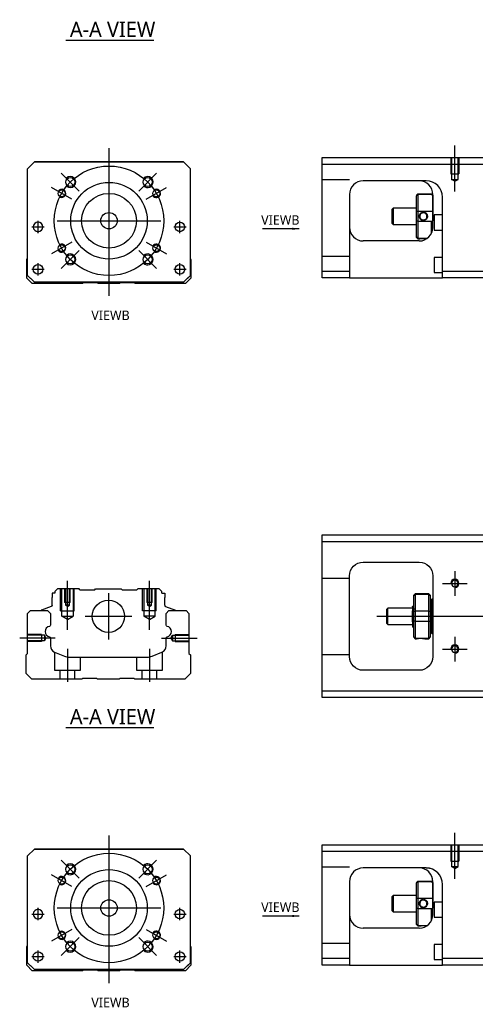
# Model space of a CAD drawing. Header units: millimetres. Extents: x -295 to 3135, y -1402 to 860.
# Tile 1 of 31: x -192 to -26, y -1402 to -1042. Entities that reach past the tile are written whole.
import ezdxf
from ezdxf.lldxf.tags import DXFTag

# ---------------------------------------------------------------- set-up
doc = ezdxf.new("R2010")
doc.units = ezdxf.units.MM
doc.layers.get('0').update_dxf_attribs({"linetype": 'CONTINUOUS'})
doc.styles.add('CHN', font='Microsoft JhengHei.ttf')
doc.styles.add('DIM-7', font='SIMPLEX.shx', dxfattribs={"width": 0.7, "bigfont": 'chineset.shx'})
tags = doc.linetypes.add('DASHED', pattern=[25.72, 12.86, -12.86]).pattern_tags.tags
tags[6:7] = [DXFTag(74, 4), DXFTag(75, 0), DXFTag(340, '0'), DXFTag(46, 0.0), DXFTag(50, 0.0), DXFTag(44, 0.0), DXFTag(45, 0.0)]
tags[4:5] = [DXFTag(74, 4), DXFTag(75, 0), DXFTag(340, '0'), DXFTag(46, 0.0), DXFTag(50, 0.0), DXFTag(44, 0.0), DXFTag(45, 0.0)]
doc.dimstyles.new('CNS', dxfattribs={"dimtxt": 3.5, "dimasz": 2.5, "dimexe": 1, "dimexo": 1, "dimgap": 1, "dimtad": 1, "dimdsep": 46, "dimtxsty": 'DIM-7', "dimcen": 0.09, "dimclrd": 4, "dimclre": 4, "dimclrt": 1, "dimadec": 0, "dimazin": 0, "dimtfac": 1, "dimtmove": 0, "dimatfit": 3, "dimfxl": 1, "dimtvp": 0.971429, "dimtolj": 1, "dimarcsym": 0})

msp = doc.modelspace()

# ---------------------------------------------------------------- linework, layer by layer
for p, q in [((-175.46, -1049.92), (-143.22, -1049.92)), ((-187.85, -1118.19), (-183.35, -1118.19)), ((-187.85, -1118.19), (-183.35, -1118.19)), ((-135.98, -1118.19), (-131.48, -1118.19)), ((-135.98, -1118.19), (-131.48, -1118.19)), ((-187.85, -1133.69), (-183.35, -1133.69)), ((-187.85, -1133.69), (-183.35, -1133.69)), ((-135.98, -1133.69), (-131.48, -1133.69)), ((-135.98, -1133.69), (-131.48, -1133.69)), ((-33.21, -1244), (-33.21, -1253)), ((-37.71, -1248.5), (-28.71, -1248.5)), ((-61.71, -1260.5), (51.72, -1260.5)), ((-179.32, -1268.45), (-192.32, -1268.45)), ((-33.21, -1268), (-33.21, -1277)), ((-37.71, -1272.5), (-28.71, -1272.5)), ((-175.46, -1301.1), (-143.22, -1301.1)), ((-187.85, -1369.37), (-183.35, -1369.37)), ((-187.85, -1369.37), (-183.35, -1369.37)), ((-135.98, -1369.37), (-131.48, -1369.37)), ((-135.98, -1369.37), (-131.48, -1369.37)), ((-187.85, -1384.87), (-183.35, -1384.87)), ((-187.85, -1384.87), (-183.35, -1384.87)), ((-135.98, -1384.87), (-131.48, -1384.87)), ((-135.98, -1384.87), (-131.48, -1384.87))]:
    msp.add_line(p, q)
at = {"ltscale": 0.3}
for p, q in [((-159.66, -1089.44), (-159.66, -1143.44)), ((-170.52, -1105.08), (-177.09, -1098.51)), ((-148.81, -1105.08), (-142.23, -1098.51)), ((-173.3, -1108.06), (-180.66, -1103.81)), ((-146.02, -1108.06), (-138.66, -1103.81)), ((-185.6, -1120.44), (-185.6, -1115.94)), ((-185.6, -1120.44), (-185.6, -1115.94)), ((-178.66, -1115.94), (-140.66, -1115.94)), ((-133.73, -1120.44), (-133.73, -1115.94)), ((-133.73, -1120.44), (-133.73, -1115.94)), ((-173.3, -1123.81), (-180.66, -1128.06)), ((-146.02, -1123.81), (-138.66, -1128.06)), ((-170.52, -1126.79), (-177.09, -1133.37)), ((-148.81, -1126.79), (-142.23, -1133.37)), ((-185.6, -1135.94), (-185.6, -1131.44)), ((-185.6, -1135.94), (-185.6, -1131.44)), ((-133.73, -1135.94), (-133.73, -1131.44)), ((-133.73, -1135.94), (-133.73, -1131.44)), ((-159.87, -1252), (-159.87, -1269)), ((-168.37, -1260.5), (-151.37, -1260.5)), ((-159.66, -1340.62), (-159.66, -1394.62)), ((-170.52, -1356.26), (-177.09, -1349.69)), ((-148.81, -1356.26), (-142.23, -1349.69)), ((-173.3, -1359.24), (-180.66, -1354.99)), ((-146.02, -1359.24), (-138.66, -1354.99)), ((-185.6, -1371.62), (-185.6, -1367.12)), ((-185.6, -1371.62), (-185.6, -1367.12)), ((-178.66, -1367.12), (-140.66, -1367.12)), ((-133.73, -1371.62), (-133.73, -1367.12)), ((-133.73, -1371.62), (-133.73, -1367.12)), ((-173.3, -1374.99), (-180.66, -1379.24)), ((-170.52, -1377.97), (-177.09, -1384.55)), ((-148.81, -1377.97), (-142.23, -1384.55)), ((-146.02, -1374.99), (-138.66, -1379.24)), ((-185.6, -1387.12), (-185.6, -1382.62)), ((-185.6, -1387.12), (-185.6, -1382.62)), ((-133.73, -1387.12), (-133.73, -1382.62)), ((-133.73, -1387.12), (-133.73, -1382.62))]:
    msp.add_line(p, q, dxfattribs=at)
at = {"ltscale": 0.5}
for p, q in [((-33.21, -1105.24), (-33.21, -1088.42)), ((-33.21, -1356.42), (-33.21, -1339.6))]:
    msp.add_line(p, q, dxfattribs=at)
at = {"linetype": 'Continuous'}
for p, q in [((-81.71, -1095.33), (-81.71, -1092.83)), ((-81.71, -1092.83), (-22.71, -1092.83)), ((-189.41, -1096.94), (-186.91, -1094.44)), ((-186.91, -1094.44), (-189.41, -1096.94)), ((-189.41, -1135.94), (-189.41, -1096.94)), ((-186.91, -1094.44), (-132.41, -1094.44)), ((-132.41, -1094.44), (-186.91, -1094.44)), ((-132.41, -1094.44), (-129.91, -1096.94)), ((-129.91, -1096.94), (-132.41, -1094.44)), ((-129.91, -1135.94), (-129.91, -1096.94)), ((-22.71, -1095.33), (-81.71, -1095.33)), ((-81.71, -1134.33), (-81.71, -1095.33)), ((-43.87, -1101.33), (-66.71, -1101.33)), ((-71.71, -1106.33), (-71.71, -1134.33)), ((-47.21, -1106.63), (-46.71, -1106.13)), ((-47.21, -1106.63), (-47.21, -1106.81)), ((-47.21, -1112.65), (-47.21, -1106.81)), ((-46.71, -1106.13), (-46.71, -1106.36)), ((-46.71, -1106.13), (-41.71, -1106.13)), ((-46.71, -1106.36), (-46.71, -1112.4)), ((-41.71, -1106.36), (-46.71, -1106.36)), ((-41.21, -1106.63), (-41.71, -1106.13)), ((-41.71, -1106.36), (-41.71, -1106.13)), ((-41.21, -1118.33), (-41.21, -1106.33)), ((-41.21, -1106.63), (-41.21, -1106.81)), ((-41.21, -1106.81), (-41.21, -1112.65)), ((-37.71, -1134.33), (-37.71, -1107.33)), ((-55.71, -1111.33), (-56.21, -1111.83)), ((-56.21, -1111.83), (-56.21, -1114.33)), ((-47.21, -1111.33), (-55.71, -1111.33)), ((-55.71, -1111.33), (-55.71, -1117.33)), ((-56.21, -1114.33), (-56.21, -1116.83)), ((-47.21, -1116), (-47.21, -1112.65)), ((-46.71, -1112.4), (-46.71, -1116.26)), ((-46.71, -1112.4), (-41.71, -1112.4)), ((-41.21, -1112.65), (-41.21, -1116)), ((-37.71, -1113.83), (-40.71, -1113.83)), ((-40.71, -1113.83), (-40.71, -1119.33)), ((-56.21, -1116.83), (-55.71, -1117.33)), ((-55.71, -1117.33), (-47.21, -1117.33)), ((-47.21, -1121.84), (-47.21, -1116)), ((-46.71, -1116.26), (-46.71, -1122.3)), ((-41.71, -1116.26), (-46.71, -1116.26)), ((-41.71, -1120.51), (-41.71, -1116.26)), ((-47.21, -1122.03), (-47.21, -1121.84)), ((-47.21, -1122.03), (-46.71, -1122.53)), ((-46.71, -1122.3), (-46.71, -1122.53)), ((-46.71, -1122.3), (-43.17, -1122.3)), ((-46.71, -1122.53), (-46.22, -1122.53)), ((-40.71, -1119.33), (-37.71, -1119.33)), ((-46.21, -1123.33), (-66.71, -1123.33)), ((-189.71, -1130.09), (-189.41, -1129.79)), ((-129.91, -1129.89), (-129.71, -1130.09)), ((-37.71, -1129.33), (-40.71, -1129.33)), ((-40.71, -1129.33), (-40.71, -1134.83)), ((-189.71, -1136.89), (-189.71, -1130.09)), ((-129.71, -1130.09), (-129.71, -1136.89)), ((-187.71, -1138.89), (-189.71, -1136.89)), ((-189.41, -1135.94), (-186.91, -1138.44)), ((-186.91, -1138.44), (-188.41, -1136.94)), ((-132.41, -1138.44), (-129.91, -1135.94)), ((-129.71, -1136.89), (-131.71, -1138.89)), ((-81.71, -1134.33), (-71.71, -1134.33)), ((-81.71, -1136.83), (-81.71, -1134.33)), ((-71.71, -1136.83), (-81.71, -1136.83)), ((-71.71, -1134.33), (-71.71, -1136.83)), ((-71.71, -1136.83), (-37.71, -1136.83)), ((-40.71, -1134.83), (-37.71, -1134.83)), ((-37.71, -1136.83), (-37.71, -1134.33)), ((-37.71, -1134.33), (-22.71, -1134.33)), ((-22.71, -1136.83), (-37.71, -1136.83)), ((-169.36, -1138.89), (-187.71, -1138.89)), ((-186.91, -1138.44), (-186.91, -1138.44)), ((-132.41, -1138.44), (-186.91, -1138.44)), ((-132.41, -1138.44), (-186.91, -1138.44)), ((-169.01, -1138.64), (-169.36, -1138.89)), ((-164.01, -1138.64), (-169.01, -1138.64)), ((-163.66, -1138.89), (-164.01, -1138.64)), ((-155.76, -1138.89), (-163.66, -1138.89)), ((-155.41, -1138.64), (-155.76, -1138.89)), ((-150.41, -1138.64), (-155.41, -1138.64)), ((-150.06, -1138.89), (-150.41, -1138.64)), ((-131.71, -1138.89), (-150.06, -1138.89)), ((-81.71, -1233.25), (-81.71, -1230.75)), ((-81.71, -1230.75), (-22.71, -1230.75)), ((-22.71, -1233.25), (-81.71, -1233.25)), ((-81.71, -1287.75), (-81.71, -1233.25)), ((-66.71, -1240.75), (-46.21, -1240.75)), ((-71.71, -1275.25), (-71.71, -1245.75)), ((-41.21, -1245.75), (-41.21, -1275.25)), ((-180.44, -1252), (-180.44, -1253.7)), ((-179.44, -1252), (-180.44, -1252)), ((-178.44, -1250.5), (-179.44, -1251.5)), ((-179.44, -1251.5), (-179.44, -1252)), ((-170.57, -1250.5), (-178.44, -1250.5)), ((-170.27, -1250.8), (-170.57, -1250.5)), ((-170.27, -1250.8), (-164.87, -1250.8)), ((-164.87, -1250.8), (-164.57, -1250.5)), ((-164.57, -1250.5), (-155.17, -1250.5)), ((-154.87, -1250.8), (-155.17, -1250.5)), ((-154.87, -1250.8), (-149.47, -1250.8)), ((-149.17, -1250.5), (-149.47, -1250.8)), ((-141.29, -1250.5), (-149.17, -1250.5)), ((-140.29, -1251.5), (-141.29, -1250.5)), ((-140.29, -1252), (-140.29, -1251.5)), ((-140.29, -1252), (-139.29, -1252)), ((-139.29, -1252), (-139.29, -1253.7)), ((-47.71, -1252.3), (-48.21, -1252.8)), ((-42.71, -1252.3), (-47.71, -1252.3)), ((-47.71, -1252.3), (-47.71, -1252.53)), ((-42.21, -1252.8), (-42.71, -1252.3)), ((-42.71, -1252.53), (-42.71, -1252.3)), ((-180.44, -1256.5), (-180.44, -1253.7)), ((-139.29, -1256.5), (-139.29, -1253.7)), ((-48.21, -1252.98), (-48.21, -1252.8)), ((-48.21, -1258.82), (-48.21, -1252.98)), ((-47.71, -1252.53), (-47.71, -1258.57)), ((-42.71, -1252.53), (-47.71, -1252.53)), ((-42.71, -1258.57), (-42.71, -1252.53)), ((-42.21, -1252.8), (-42.21, -1252.98)), ((-42.21, -1252.98), (-42.21, -1258.82)), ((-41.71, -1254.5), (-42.21, -1254.5)), ((-41.71, -1260.5), (-41.71, -1254.5)), ((-41.71, -1254.6), (-41.71, -1266.4)), ((-189.41, -1259.45), (-188.41, -1258.45)), ((-189.41, -1274.15), (-189.41, -1259.45)), ((-188.41, -1258.45), (-182.09, -1258.45)), ((-184.47, -1258.42), (-184.48, -1258.45)), ((-180.77, -1256.97), (-184.34, -1258.26)), ((-182.09, -1258.45), (-181.09, -1259.45)), ((-181.09, -1259.45), (-181.09, -1263.72)), ((-138.96, -1256.97), (-135.39, -1258.26)), ((-138.74, -1259.45), (-137.74, -1258.45)), ((-138.74, -1263.72), (-138.74, -1259.45)), ((-137.74, -1258.45), (-131.41, -1258.45)), ((-135.26, -1258.42), (-135.25, -1258.45)), ((-131.41, -1258.45), (-130.41, -1259.45)), ((-130.41, -1259.45), (-130.41, -1274.15)), ((-57.71, -1257.5), (-58.21, -1258)), ((-58.21, -1258), (-58.21, -1258)), ((-58.21, -1258), (-58.21, -1263)), ((-48.71, -1257.5), (-57.71, -1257.5)), ((-57.71, -1263.5), (-57.71, -1257.5)), ((-48.71, -1262.48), (-48.71, -1258.52)), ((-48.33, -1257), (-48.58, -1257)), ((-48.21, -1260.5), (-48.21, -1258.82)), ((-47.71, -1258.57), (-47.71, -1260.5)), ((-47.71, -1258.57), (-42.71, -1258.57)), ((-42.71, -1260.5), (-42.71, -1258.57)), ((-42.21, -1258.82), (-42.21, -1262.17)), ((-58.21, -1263), (-57.71, -1263.5)), ((-48.21, -1262.17), (-48.21, -1260.5)), ((-48.21, -1268.01), (-48.21, -1262.17)), ((-47.71, -1260.5), (-47.71, -1262.43)), ((-47.71, -1262.43), (-47.71, -1268.47)), ((-42.71, -1262.43), (-47.71, -1262.43)), ((-42.71, -1262.43), (-42.71, -1260.5)), ((-42.71, -1268.47), (-42.71, -1262.43)), ((-42.21, -1262.17), (-42.21, -1268.01)), ((-41.71, -1260.5), (-41.71, -1266.5)), ((-57.71, -1263.5), (-48.71, -1263.5)), ((-48.55, -1264.5), (-48.38, -1264.5)), ((-42.21, -1266.5), (-41.71, -1266.5)), ((-181.09, -1268.46), (-181.09, -1271.28)), ((-138.74, -1271.28), (-138.74, -1268.46)), ((-48.21, -1268.2), (-48.21, -1268.01)), ((-48.21, -1268.2), (-47.71, -1268.7)), ((-47.71, -1268.47), (-47.71, -1268.7)), ((-47.71, -1268.47), (-42.71, -1268.47)), ((-47.71, -1268.7), (-47.22, -1268.7)), ((-44.21, -1268.7), (-42.71, -1268.7)), ((-42.71, -1268.7), (-42.21, -1268.2)), ((-42.71, -1268.7), (-42.71, -1268.47)), ((-42.21, -1268.01), (-42.21, -1268.2)), ((-179.54, -1273.59), (-175.98, -1275.07)), ((-143.84, -1275.07), (-140.28, -1273.59)), ((-189.91, -1274.65), (-189.41, -1274.15)), ((-189.91, -1281.45), (-189.91, -1274.65)), ((-174.07, -1275.45), (-145.76, -1275.45)), ((-130.41, -1274.15), (-129.91, -1274.65)), ((-129.91, -1274.65), (-129.91, -1281.45)), ((-46.21, -1280.25), (-66.71, -1280.25)), ((-187.91, -1283.45), (-189.91, -1281.45)), ((-169.56, -1283.45), (-187.91, -1283.45)), ((-169.21, -1283.2), (-169.56, -1283.45)), ((-164.21, -1283.2), (-169.21, -1283.2)), ((-163.86, -1283.45), (-164.21, -1283.2)), ((-155.96, -1283.45), (-163.86, -1283.45)), ((-155.61, -1283.2), (-155.96, -1283.45)), ((-150.61, -1283.2), (-155.61, -1283.2)), ((-150.26, -1283.45), (-150.61, -1283.2)), ((-131.91, -1283.45), (-150.26, -1283.45)), ((-129.91, -1281.45), (-131.91, -1283.45)), ((-81.71, -1290.25), (-81.71, -1287.75)), ((-81.71, -1287.75), (-22.71, -1287.75)), ((-22.71, -1290.25), (-81.71, -1290.25)), ((-189.41, -1348.12), (-186.91, -1345.62)), ((-186.91, -1345.62), (-189.41, -1348.12)), ((-186.91, -1345.62), (-132.41, -1345.62)), ((-132.41, -1345.62), (-186.91, -1345.62)), ((-132.41, -1345.62), (-129.91, -1348.12)), ((-129.91, -1348.12), (-132.41, -1345.62)), ((-81.71, -1346.51), (-81.71, -1344.01)), ((-81.71, -1344.01), (-22.71, -1344.01)), ((-189.41, -1387.12), (-189.41, -1348.12)), ((-129.91, -1387.12), (-129.91, -1348.12)), ((-22.71, -1346.51), (-81.71, -1346.51)), ((-81.71, -1385.51), (-81.71, -1346.51)), ((-43.87, -1352.51), (-66.71, -1352.51)), ((-71.71, -1357.51), (-71.71, -1385.51)), ((-47.21, -1357.81), (-46.71, -1357.31)), ((-47.21, -1357.81), (-47.21, -1357.99)), ((-47.21, -1363.83), (-47.21, -1357.99)), ((-46.71, -1357.31), (-46.71, -1357.54)), ((-46.71, -1357.31), (-41.71, -1357.31)), ((-46.71, -1357.54), (-46.71, -1363.58)), ((-41.71, -1357.54), (-46.71, -1357.54)), ((-41.21, -1357.81), (-41.71, -1357.31)), ((-41.71, -1357.54), (-41.71, -1357.31)), ((-41.21, -1369.51), (-41.21, -1357.51)), ((-41.21, -1357.81), (-41.21, -1357.99)), ((-41.21, -1357.99), (-41.21, -1363.83)), ((-37.71, -1385.51), (-37.71, -1358.51)), ((-55.71, -1362.51), (-56.21, -1363.01)), ((-56.21, -1363.01), (-56.21, -1365.51)), ((-47.21, -1362.51), (-55.71, -1362.51)), ((-55.71, -1362.51), (-55.71, -1368.51)), ((-47.21, -1367.19), (-47.21, -1363.83)), ((-46.71, -1363.58), (-46.71, -1367.44)), ((-46.71, -1363.58), (-41.71, -1363.58)), ((-41.21, -1363.83), (-41.21, -1367.19)), ((-56.21, -1365.51), (-56.21, -1368.01)), ((-47.21, -1373.02), (-47.21, -1367.19)), ((-46.71, -1367.44), (-46.71, -1373.48)), ((-41.71, -1367.44), (-46.71, -1367.44)), ((-41.71, -1371.69), (-41.71, -1367.44)), ((-37.71, -1365.01), (-40.71, -1365.01)), ((-40.71, -1365.01), (-40.71, -1370.51)), ((-56.21, -1368.01), (-55.71, -1368.51)), ((-55.71, -1368.51), (-47.21, -1368.51)), ((-40.71, -1370.51), (-37.71, -1370.51)), ((-46.21, -1374.51), (-66.71, -1374.51)), ((-47.21, -1373.21), (-47.21, -1373.02)), ((-47.21, -1373.21), (-46.71, -1373.71)), ((-46.71, -1373.48), (-46.71, -1373.71)), ((-46.71, -1373.48), (-43.17, -1373.48)), ((-46.71, -1373.71), (-46.22, -1373.71)), ((-189.71, -1381.27), (-189.41, -1380.97)), ((-189.71, -1388.07), (-189.71, -1381.27)), ((-129.91, -1381.07), (-129.71, -1381.27)), ((-129.71, -1381.27), (-129.71, -1388.07)), ((-37.71, -1380.51), (-40.71, -1380.51)), ((-40.71, -1380.51), (-40.71, -1386.01)), ((-81.71, -1385.51), (-71.71, -1385.51)), ((-81.71, -1388.01), (-81.71, -1385.51)), ((-71.71, -1385.51), (-71.71, -1388.01)), ((-37.71, -1388.01), (-37.71, -1385.51)), ((-37.71, -1385.51), (-22.71, -1385.51)), ((-187.71, -1390.07), (-189.71, -1388.07)), ((-189.41, -1387.12), (-186.91, -1389.62)), ((-186.91, -1389.62), (-188.41, -1388.12)), ((-132.41, -1389.62), (-129.91, -1387.12)), ((-129.71, -1388.07), (-131.71, -1390.07)), ((-71.71, -1388.01), (-81.71, -1388.01)), ((-71.71, -1388.01), (-37.71, -1388.01)), ((-40.71, -1386.01), (-37.71, -1386.01)), ((-22.71, -1388.01), (-37.71, -1388.01)), ((-169.36, -1390.07), (-187.71, -1390.07)), ((-186.91, -1389.62), (-186.91, -1389.62)), ((-132.41, -1389.62), (-186.91, -1389.62)), ((-132.41, -1389.62), (-186.91, -1389.62)), ((-169.01, -1389.82), (-169.36, -1390.07)), ((-164.01, -1389.82), (-169.01, -1389.82)), ((-163.66, -1390.07), (-164.01, -1389.82)), ((-155.76, -1390.07), (-163.66, -1390.07)), ((-155.41, -1389.82), (-155.76, -1390.07)), ((-150.41, -1389.82), (-155.41, -1389.82)), ((-150.06, -1390.07), (-150.41, -1389.82)), ((-131.71, -1390.07), (-150.06, -1390.07))]:
    msp.add_line(p, q, dxfattribs=at)
at = {"linetype": 'DASHED', "ltscale": 0.1}
for p, q in [((-34.71, -1092.83), (-34.71, -1098.83)), ((-34.44, -1092.83), (-34.44, -1100.83)), ((-31.99, -1100.83), (-31.99, -1092.83)), ((-31.71, -1092.83), (-31.71, -1098.83)), ((-71.71, -1100.97), (-81.71, -1100.97)), ((-34.71, -1098.83), (-31.71, -1098.83)), ((-33.21, -1101.53), (-34.44, -1100.82)), ((-34.44, -1100.83), (-31.99, -1100.83)), ((-33.21, -1101.53), (-31.99, -1100.82)), ((-71.71, -1128.97), (-81.71, -1128.97)), ((-71.71, -1246.64), (-81.71, -1246.64)), ((-177.37, -1258.5), (-177.37, -1250.5)), ((-176.93, -1260.5), (-176.93, -1250.5)), ((-175.87, -1250.5), (-175.87, -1255.5)), ((-175.61, -1250.5), (-175.61, -1256.5)), ((-174.13, -1256.5), (-174.13, -1250.5)), ((-173.87, -1255.5), (-173.87, -1250.5)), ((-172.8, -1250.5), (-172.8, -1260.5)), ((-172.37, -1258.5), (-172.37, -1250.5)), ((-147.37, -1258.5), (-147.37, -1250.5)), ((-146.93, -1250.5), (-146.93, -1260.5)), ((-145.87, -1250.5), (-145.87, -1255.5)), ((-145.61, -1250.5), (-145.61, -1256.5)), ((-144.13, -1256.5), (-144.13, -1250.5)), ((-143.87, -1255.5), (-143.87, -1250.5)), ((-142.8, -1260.5), (-142.8, -1250.5)), ((-142.37, -1258.5), (-142.37, -1250.5)), ((-173.87, -1255.5), (-175.87, -1255.5)), ((-143.87, -1255.5), (-145.87, -1255.5)), ((-177.37, -1258.5), (-172.37, -1258.5)), ((-174.13, -1256.5), (-175.61, -1256.5)), ((-174.87, -1256.92), (-175.61, -1256.5)), ((-174.87, -1256.92), (-174.13, -1256.5)), ((-142.37, -1258.5), (-147.37, -1258.5)), ((-144.13, -1256.5), (-145.61, -1256.5)), ((-144.87, -1256.92), (-145.61, -1256.5)), ((-144.87, -1256.92), (-144.13, -1256.5)), ((-176.93, -1260.5), (-172.8, -1260.5)), ((-174.87, -1261.69), (-176.93, -1260.5)), ((-174.87, -1261.69), (-172.8, -1260.5)), ((-142.8, -1260.5), (-146.93, -1260.5)), ((-144.87, -1261.69), (-146.93, -1260.5)), ((-144.87, -1261.69), (-142.8, -1260.5)), ((-184.28, -1267.15), (-189.28, -1267.15)), ((-183.28, -1267.44), (-189.28, -1267.44)), ((-183.28, -1269.46), (-189.28, -1269.46)), ((-184.28, -1269.75), (-189.28, -1269.75)), ((-184.28, -1267.15), (-184.28, -1269.75)), ((-184.28, -1269.52), (-184.28, -1269.57)), ((-183.28, -1267.44), (-183.28, -1269.46)), ((-182.7, -1268.45), (-183.28, -1267.44)), ((-182.7, -1268.45), (-183.28, -1269.46)), ((-137, -1268.45), (-136.41, -1267.44)), ((-137, -1268.45), (-136.41, -1269.46)), ((-136.41, -1267.44), (-136.41, -1269.46)), ((-136.41, -1267.44), (-130.41, -1267.44)), ((-136.41, -1269.46), (-130.41, -1269.46)), ((-135.41, -1267.15), (-135.41, -1269.75)), ((-135.41, -1267.15), (-130.41, -1267.15)), ((-135.41, -1269.52), (-135.41, -1269.57)), ((-135.41, -1269.75), (-130.41, -1269.75)), ((-179.62, -1273.58), (-179.62, -1280.15)), ((-140.12, -1280.15), (-140.12, -1273.51)), ((-170.12, -1280.15), (-170.12, -1275.45)), ((-149.62, -1275.45), (-149.62, -1280.15)), ((-71.71, -1274.64), (-81.71, -1274.64)), ((-179.62, -1280.15), (-170.12, -1280.15)), ((-177.62, -1280.15), (-177.62, -1283.45)), ((-172.12, -1283.45), (-172.12, -1280.15)), ((-149.62, -1280.15), (-140.12, -1280.15)), ((-147.62, -1280.15), (-147.62, -1283.45)), ((-142.12, -1283.45), (-142.12, -1280.15)), ((-34.71, -1344.01), (-34.71, -1350.01)), ((-34.44, -1344.01), (-34.44, -1352.01)), ((-31.99, -1352.01), (-31.99, -1344.01)), ((-31.71, -1344.01), (-31.71, -1350.01)), ((-71.71, -1352.15), (-81.71, -1352.15)), ((-34.71, -1350.01), (-31.71, -1350.01)), ((-33.21, -1352.71), (-34.44, -1352)), ((-34.44, -1352.01), (-31.99, -1352.01)), ((-33.21, -1352.71), (-31.99, -1352)), ((-71.71, -1380.15), (-81.71, -1380.15))]:
    msp.add_line(p, q, dxfattribs=at)
at = {"linetype": 'DASHED'}
for p, q in [((-189.41, -1096.94), (-189.41, -1096.94)), ((-186.91, -1094.44), (-186.91, -1094.44)), ((-170.44, -1094.44), (-172.89, -1094.44)), ((-148.89, -1094.44), (-146.44, -1094.44)), ((-132.41, -1094.44), (-132.41, -1094.44)), ((-129.91, -1096.94), (-129.91, -1096.94)), ((-43.71, -1101.33), (-43.87, -1101.33)), ((-187.35, -1118.19), (-187.35, -1118.19)), ((-183.85, -1118.19), (-183.85, -1118.19)), ((-135.48, -1118.19), (-135.48, -1118.19)), ((-131.98, -1118.19), (-131.98, -1118.19)), ((-189.41, -1121.44), (-189.41, -1121.44)), ((-129.91, -1121.44), (-129.91, -1121.44)), ((-188.41, -1136.94), (-188.41, -1136.94)), ((-187.35, -1133.69), (-187.35, -1133.69)), ((-183.85, -1133.69), (-183.85, -1133.69)), ((-132.41, -1138.44), (-129.91, -1135.94)), ((-130.91, -1136.94), (-132.41, -1138.44)), ((-129.91, -1135.94), (-130.91, -1136.94)), ((-130.91, -1136.94), (-130.91, -1136.94)), ((-132.41, -1138.44), (-132.41, -1138.44)), ((-170.27, -1250.8), (-170.27, -1250.8)), ((-149.47, -1250.8), (-149.47, -1250.8)), ((-48.58, -1257), (-48.59, -1257)), ((-186.91, -1345.62), (-186.91, -1345.62)), ((-170.44, -1345.62), (-172.89, -1345.62)), ((-148.89, -1345.62), (-146.44, -1345.62)), ((-132.41, -1345.62), (-132.41, -1345.62)), ((-189.41, -1348.12), (-189.41, -1348.12)), ((-129.91, -1348.12), (-129.91, -1348.12)), ((-43.71, -1352.51), (-43.87, -1352.51)), ((-187.35, -1369.37), (-187.35, -1369.37)), ((-183.85, -1369.37), (-183.85, -1369.37)), ((-135.48, -1369.37), (-135.48, -1369.37)), ((-131.98, -1369.37), (-131.98, -1369.37)), ((-189.41, -1372.62), (-189.41, -1372.62)), ((-129.91, -1372.62), (-129.91, -1372.62)), ((-187.35, -1384.87), (-187.35, -1384.87)), ((-183.85, -1384.87), (-183.85, -1384.87)), ((-188.41, -1388.12), (-188.41, -1388.12)), ((-132.41, -1389.62), (-129.91, -1387.12)), ((-130.91, -1388.12), (-132.41, -1389.62)), ((-129.91, -1387.12), (-130.91, -1388.12)), ((-130.91, -1388.12), (-130.91, -1388.12)), ((-132.41, -1389.62), (-132.41, -1389.62))]:
    msp.add_line(p, q, dxfattribs=at)
at = {"ltscale": 0.1}
for p, q in [((-174.87, -1265.5), (-174.87, -1247.5)), ((-144.87, -1265.5), (-144.87, -1247.5)), ((-140.41, -1268.45), (-127.41, -1268.45)), ((-174.87, -1272.45), (-174.87, -1284.45)), ((-144.87, -1272.45), (-144.87, -1284.45))]:
    msp.add_line(p, q, dxfattribs=at)
at = {"ltscale": 0.3}
for centre in [(-159.66, -1115.94), (-159.66, -1367.12)]:
    msp.add_circle(centre, 20, dxfattribs=at)
at = {"linetype": 'Continuous'}
for centre, radius in [((-173.81, -1101.79), 1.65), ((-145.52, -1101.79), 1.65), ((-176.98, -1105.94), 1.25), ((-159.66, -1115.94), 14), ((-142.34, -1105.94), 1.25), ((-159.66, -1115.94), 10), ((-159.66, -1115.94), 3), ((-133.73, -1118.19), 1.75), ((-176.98, -1125.94), 1.25), ((-142.34, -1125.94), 1.25), ((-173.81, -1130.08), 1.65), ((-145.52, -1130.08), 1.65), ((-185.6, -1133.69), 1.75), ((-133.73, -1133.69), 1.75), ((-159.87, -1260.5), 5.9), ((-173.81, -1352.98), 1.65), ((-159.66, -1367.12), 14), ((-145.52, -1352.98), 1.65), ((-176.98, -1357.12), 1.25), ((-142.34, -1357.12), 1.25), ((-159.66, -1367.12), 10), ((-159.66, -1367.12), 3), ((-133.73, -1369.37), 1.75), ((-176.98, -1377.12), 1.25), ((-142.34, -1377.12), 1.25), ((-173.81, -1381.26), 1.65), ((-145.52, -1381.26), 1.65), ((-185.6, -1384.87), 1.75), ((-133.73, -1384.87), 1.75)]:
    msp.add_circle(centre, radius, dxfattribs=at)
at = {"linetype": 'Continuous', "extrusion": (0, 0, -1)}
for centre, radius in [((185.6, -1118.19), 1.75), ((33.21, -1248.5), 1.22), ((33.21, -1272.5), 1.22), ((185.6, -1369.37), 1.75)]:
    msp.add_circle(centre, radius, dxfattribs=at)
for centre, radius, start, end in [((-173.81, -1101.79), 2, 227.8658, 135), ((-145.52, -1101.79), 2, 225, 137.8658), ((-176.98, -1105.94), 1.5, 242.1491, 150), ((-142.34, -1105.94), 1.5, 210, 122.1491), ((-176.98, -1125.94), 1.5, 210, 117.8509), ((-142.34, -1125.94), 1.5, 237.8509, 150), ((-173.81, -1130.08), 2, 225, 132.134), ((-145.52, -1130.08), 2, 222.1342, 135), ((-33.21, -1248.5), 1.5, 270, 180), ((-33.21, -1272.5), 1.5, 270, 180), ((-173.81, -1352.98), 2, 227.8658, 135), ((-145.52, -1352.98), 2, 225, 137.8658), ((-176.98, -1357.12), 1.5, 242.1491, 150), ((-142.34, -1357.12), 1.5, 210, 122.1491), ((-176.98, -1377.12), 1.5, 210, 117.8509), ((-142.34, -1377.12), 1.5, 237.8509, 150), ((-173.81, -1381.26), 2, 225, 132.134), ((-145.52, -1381.26), 2, 222.1342, 135)]:
    msp.add_arc(centre, radius, start, end)
at = {"linetype": 'Continuous'}
for centre, radius, start, end in [((-66.71, -1106.33), 5, 90, 180), ((-46.21, -1106.33), 5, 0, 90), ((-66.71, -1118.33), 5, 180, 270), ((-46.21, -1118.33), 5, 270, 0), ((-41.21, -1254.6), 0.5, 90, 180), ((-184.28, -1258.45), 0.2, 109.8983, 172.0917), ((-138.79, -1256.5), 0.5, 180, 250.1017), ((-181.1, -1266.09), 1.93, 99.5288, 260.4712), ((-138.73, -1266.09), 1.93, 279.5288, 80.4712), ((-41.21, -1266.4), 0.5, 180, 270), ((-178.59, -1271.28), 2.5, 180, 247.4572), ((-141.24, -1271.28), 2.5, 292.5428, 0), ((-174.07, -1270.45), 5, 247.4572, 270), ((-145.76, -1270.45), 5, 270, 292.5428), ((-66.71, -1357.51), 5, 90, 180), ((-46.21, -1357.51), 5, 0, 90), ((-66.71, -1369.51), 5, 180, 270), ((-46.21, -1369.51), 5, 270, 0)]:
    msp.add_arc(centre, radius, start, end, dxfattribs=at)
at = {"linetype": 'DASHED'}
for centre in [(-43.71, -1107.33), (-43.71, -1358.51)]:
    msp.add_arc(centre, 6, 0, 90, dxfattribs=at)
at = {"linetype": 'Continuous', "extrusion": (0, 0, -1)}
for centre, radius, start, end in [((66.71, -1245.75), 5, 0, 90), ((46.21, -1245.75), 5, 90, 180), ((180.94, -1256.5), 0.5, 180, 250.1017), ((135.45, -1258.45), 0.2, 109.8983, 172.0917), ((181.59, -1263.72), 0.5, 180, 249.8105), ((138.24, -1263.72), 0.5, 290.1895, 0), ((181.59, -1268.46), 0.5, 110.1895, 180), ((138.24, -1268.46), 0.5, 0, 69.8105), ((66.71, -1275.25), 5, 270, 0), ((46.21, -1275.25), 5, 180, 270)]:
    msp.add_arc(centre, radius, start, end, dxfattribs=at)
at = {"linetype": 'Continuous'}
for centre in [(-43.71, -1107.33), (-43.71, -1358.51)]:
    msp.add_ellipse(centre, major_axis=(4.24, 4.24), ratio=1, start_param=5.497787, end_param=7.068583, dxfattribs=at)
for points, degree in [([(-43.71, -1101.33), (-43.76, -1101.33), (-43.82, -1101.33), (-43.87, -1101.33)], 3), ([(-46.71, -1106.36), (-46.88, -1106.51), (-47.05, -1106.66), (-47.21, -1106.81)], 3), ([(-41.71, -1106.36), (-41.55, -1106.51), (-41.38, -1106.66), (-41.21, -1106.81)], 3), ([(-46.71, -1112.4), (-46.88, -1112.48), (-47.05, -1112.57), (-47.21, -1112.65)], 3), ([(-41.71, -1112.4), (-41.55, -1112.48), (-41.38, -1112.57), (-41.21, -1112.65)], 3), ([(-46.71, -1116.26), (-46.88, -1116.17), (-47.05, -1116.09), (-47.21, -1116)], 3), ([(-41.21, -1116), (-41.38, -1116.09), (-41.55, -1116.17), (-41.71, -1116.26)], 3), ([(-46.71, -1122.3), (-46.88, -1122.15), (-47.05, -1121.99), (-47.21, -1121.84)], 3), ([(-48.21, -1252.98), (-48.04, -1252.83), (-47.88, -1252.68), (-47.71, -1252.53)], 3), ([(-42.71, -1252.53), (-42.54, -1252.68), (-42.38, -1252.83), (-42.21, -1252.98)], 3), ([(-48.57, -1257.01), (-48.7, -1256.8)], 1), ([(-48.21, -1256.77), (-48.28, -1256.89), (-48.34, -1257)], 2), ([(-48.21, -1258.82), (-48.04, -1258.74), (-47.88, -1258.65), (-47.71, -1258.57)], 3), ([(-42.71, -1258.57), (-42.54, -1258.65), (-42.38, -1258.74), (-42.21, -1258.82)], 3), ([(-47.71, -1262.43), (-47.88, -1262.34), (-48.04, -1262.26), (-48.21, -1262.17)], 3), ([(-42.71, -1262.43), (-42.54, -1262.34), (-42.38, -1262.26), (-42.21, -1262.17)], 3), ([(-48.72, -1264.2), (-48.64, -1264.35), (-48.55, -1264.49)], 2), ([(-48.37, -1264.49), (-48.29, -1264.36), (-48.21, -1264.22)], 2), ([(-47.71, -1268.47), (-47.88, -1268.32), (-48.04, -1268.16), (-48.21, -1268.01)], 3), ([(-42.71, -1268.47), (-42.54, -1268.32), (-42.38, -1268.16), (-42.21, -1268.01)], 3), ([(-43.71, -1352.51), (-43.76, -1352.51), (-43.82, -1352.51), (-43.87, -1352.51)], 3), ([(-46.71, -1357.54), (-46.88, -1357.69), (-47.05, -1357.84), (-47.21, -1357.99)], 3), ([(-41.71, -1357.54), (-41.55, -1357.69), (-41.38, -1357.84), (-41.21, -1357.99)], 3), ([(-46.71, -1363.58), (-46.88, -1363.66), (-47.05, -1363.75), (-47.21, -1363.83)], 3), ([(-41.71, -1363.58), (-41.55, -1363.66), (-41.38, -1363.75), (-41.21, -1363.83)], 3), ([(-46.71, -1367.44), (-46.88, -1367.35), (-47.05, -1367.27), (-47.21, -1367.19)], 3), ([(-41.21, -1367.19), (-41.38, -1367.27), (-41.55, -1367.35), (-41.71, -1367.44)], 3), ([(-46.71, -1373.48), (-46.88, -1373.33), (-47.05, -1373.18), (-47.21, -1373.02)], 3)]:
    msp.add_open_spline(points, degree=degree, dxfattribs=at)
for points, knots in [([(-46.22, -1114.33), (-46.22, -1114.15), (-46.19, -1113.97), (-46.07, -1113.64), (-45.99, -1113.49), (-45.77, -1113.21), (-45.64, -1113.09), (-45.34, -1112.91), (-45.18, -1112.84), (-44.85, -1112.77), (-44.68, -1112.76), (-44.36, -1112.81), (-44.2, -1112.86), (-43.92, -1113), (-43.78, -1113.1), (-43.54, -1113.33), (-43.44, -1113.47), (-43.29, -1113.78), (-43.24, -1113.95), (-43.21, -1114.19), (-43.21, -1114.26), (-43.21, -1114.33)], [0, 0, 0, 0, 0.109357, 0.109357, 0.21915, 0.21915, 0.330451, 0.330451, 0.436162, 0.436162, 0.542186, 0.542186, 0.640015, 0.640015, 0.743853, 0.743853, 0.849113, 0.849113, 0.958413, 0.958413, 1, 1, 1, 1]), ([(-43.21, -1114.33), (-43.21, -1114.5), (-43.24, -1114.68), (-43.35, -1115.01), (-43.44, -1115.17), (-43.65, -1115.45), (-43.79, -1115.57), (-44.08, -1115.75), (-44.25, -1115.81), (-44.57, -1115.88), (-44.75, -1115.89), (-45.07, -1115.85), (-45.22, -1115.8), (-45.51, -1115.65), (-45.65, -1115.56), (-45.88, -1115.32), (-45.98, -1115.18), (-46.13, -1114.87), (-46.18, -1114.7), (-46.21, -1114.46), (-46.22, -1114.39), (-46.22, -1114.33)], [0, 0, 0, 0, 0.109681, 0.109681, 0.219848, 0.219848, 0.331471, 0.331471, 0.436803, 0.436803, 0.542595, 0.542595, 0.640477, 0.640477, 0.744315, 0.744315, 0.8492, 0.8492, 0.95844, 0.95844, 1, 1, 1, 1]), ([(-43.41, -1114.33), (-43.41, -1114.2), (-43.43, -1114.08), (-43.5, -1113.83), (-43.57, -1113.69), (-43.73, -1113.46), (-43.84, -1113.36), (-44.07, -1113.19), (-44.21, -1113.12), (-44.49, -1113.04), (-44.64, -1113.02), (-44.93, -1113.04), (-45.07, -1113.07), (-45.33, -1113.18), (-45.46, -1113.25), (-45.67, -1113.44), (-45.77, -1113.56), (-45.91, -1113.81), (-45.97, -1113.95), (-46.01, -1114.17), (-46.01, -1114.25), (-46.01, -1114.33)], [0, 0, 0, 0, 0.090081, 0.090081, 0.195216, 0.195216, 0.30186, 0.30186, 0.410211, 0.410211, 0.517617, 0.517617, 0.621981, 0.621981, 0.727419, 0.727419, 0.835017, 0.835017, 0.943332, 0.943332, 1, 1, 1, 1]), ([(-46.01, -1114.33), (-46.01, -1114.45), (-45.99, -1114.57), (-45.92, -1114.83), (-45.86, -1114.96), (-45.69, -1115.19), (-45.59, -1115.3), (-45.35, -1115.47), (-45.22, -1115.53), (-44.94, -1115.62), (-44.79, -1115.63), (-44.5, -1115.62), (-44.36, -1115.59), (-44.09, -1115.48), (-43.97, -1115.4), (-43.75, -1115.22), (-43.66, -1115.1), (-43.51, -1114.85), (-43.46, -1114.7), (-43.42, -1114.48), (-43.41, -1114.41), (-43.41, -1114.33)], [0, 0, 0, 0, 0.090082, 0.090082, 0.19511, 0.19511, 0.301651, 0.301651, 0.410013, 0.410013, 0.517402, 0.517402, 0.621792, 0.621792, 0.727238, 0.727238, 0.834796, 0.834796, 0.943135, 0.943135, 1, 1, 1, 1]), ([(-46.22, -1122.53), (-46.22, -1122.53), (-46.19, -1122.52), (-46.07, -1122.5), (-45.99, -1122.48), (-45.77, -1122.45), (-45.63, -1122.43), (-45.34, -1122.4), (-45.18, -1122.39), (-44.85, -1122.38), (-44.68, -1122.38), (-44.35, -1122.39), (-44.2, -1122.39), (-43.91, -1122.42), (-43.77, -1122.44), (-43.57, -1122.46), (-43.5, -1122.48), (-43.44, -1122.49)], [0, 0, 0, 0, 0.1096809, 0.1096809, 0.2198481, 0.2198481, 0.3314707, 0.3314707, 0.4368026, 0.4368026, 0.542595, 0.542595, 0.6404774, 0.6404774, 0.7443154, 0.7443154, 0.8201607, 0.8201607, 0.8201607, 0.8201607]), ([(-48.71, -1256.78), (-48.71, -1256.81), (-48.71, -1256.91), (-48.71, -1257.23), (-48.71, -1257.46), (-48.71, -1257.97), (-48.71, -1258.24), (-48.71, -1258.52)], [0, 0, 0, 0, 0.341605, 0.341605, 0.709042, 0.709042, 1, 1, 1, 1]), ([(-48.38, -1264.5), (-48.38, -1264.5), (-48.39, -1264.49), (-48.42, -1264.41), (-48.44, -1264.27), (-48.47, -1263.87), (-48.49, -1263.6), (-48.52, -1262.95), (-48.54, -1262.57), (-48.58, -1261.76), (-48.6, -1261.31), (-48.63, -1260.42), (-48.65, -1259.96), (-48.68, -1259.18), (-48.7, -1258.84), (-48.71, -1258.52)], [0, 0, 0, 0, 0.062674, 0.062674, 0.22432, 0.22432, 0.386002, 0.386002, 0.547651, 0.547651, 0.70934, 0.70934, 0.870988, 0.870988, 1, 1, 1, 1]), ([(-48.21, -1263.01), (-48.23, -1262.74), (-48.25, -1262.43), (-48.28, -1261.74), (-48.3, -1261.36), (-48.33, -1260.58), (-48.35, -1260.18), (-48.39, -1259.41), (-48.41, -1259.04), (-48.44, -1258.36), (-48.46, -1258.06), (-48.5, -1257.55), (-48.52, -1257.35), (-48.55, -1257.1), (-48.56, -1257.03), (-48.58, -1257.01)], [0, 0, 0, 0, 0.142488, 0.142488, 0.289539, 0.289539, 0.436554, 0.436554, 0.583581, 0.583581, 0.730615, 0.730615, 0.877631, 0.877631, 1, 1, 1, 1]), ([(-48.33, -1257), (-48.32, -1257), (-48.3, -1257.05), (-48.27, -1257.27), (-48.25, -1257.45), (-48.23, -1257.77), (-48.22, -1257.87), (-48.21, -1257.97)], [0, 0, 0, 0, 0.388824, 0.388824, 0.829994, 0.829994, 1, 1, 1, 1]), ([(-48.71, -1262.48), (-48.71, -1262.85), (-48.71, -1263.18), (-48.71, -1263.71), (-48.71, -1263.91), (-48.71, -1264.15), (-48.71, -1264.21), (-48.71, -1264.22)], [0, 0, 0, 0, 0.355488, 0.355488, 0.70353, 0.70353, 1, 1, 1, 1]), ([(-48.71, -1262.48), (-48.69, -1262.87), (-48.68, -1263.22), (-48.64, -1263.81), (-48.62, -1264.05), (-48.59, -1264.38), (-48.57, -1264.48), (-48.55, -1264.5), (-48.55, -1264.5), (-48.55, -1264.5)], [0, 0, 0, 0, 0.320659, 0.320659, 0.641321, 0.641321, 0.962057, 0.962057, 1, 1, 1, 1]), ([(-47.22, -1268.7), (-47.22, -1268.7), (-47.19, -1268.69), (-47.07, -1268.67), (-46.99, -1268.65), (-46.77, -1268.62), (-46.64, -1268.6), (-46.34, -1268.57), (-46.18, -1268.56), (-45.85, -1268.55), (-45.68, -1268.55), (-45.36, -1268.56), (-45.2, -1268.56), (-44.91, -1268.59), (-44.78, -1268.6), (-44.54, -1268.64), (-44.44, -1268.65), (-44.29, -1268.68), (-44.24, -1268.69), (-44.21, -1268.7), (-44.21, -1268.7), (-44.21, -1268.7)], [0, 0, 0, 0, 0.109357, 0.109357, 0.21915, 0.21915, 0.330451, 0.330451, 0.436162, 0.436162, 0.542186, 0.542186, 0.640015, 0.640015, 0.743853, 0.743853, 0.849113, 0.849113, 0.958413, 0.958413, 1, 1, 1, 1]), ([(-46.22, -1365.51), (-46.22, -1365.33), (-46.19, -1365.16), (-46.07, -1364.83), (-45.99, -1364.67), (-45.77, -1364.39), (-45.64, -1364.27), (-45.34, -1364.09), (-45.18, -1364.02), (-44.85, -1363.95), (-44.68, -1363.94), (-44.36, -1363.99), (-44.2, -1364.04), (-43.92, -1364.18), (-43.78, -1364.28), (-43.54, -1364.52), (-43.44, -1364.66), (-43.29, -1364.96), (-43.24, -1365.13), (-43.21, -1365.37), (-43.21, -1365.44), (-43.21, -1365.51)], [0, 0, 0, 0, 0.109357, 0.109357, 0.21915, 0.21915, 0.330451, 0.330451, 0.436162, 0.436162, 0.542186, 0.542186, 0.640015, 0.640015, 0.743853, 0.743853, 0.849113, 0.849113, 0.958413, 0.958413, 1, 1, 1, 1]), ([(-43.21, -1365.51), (-43.21, -1365.68), (-43.24, -1365.86), (-43.35, -1366.19), (-43.44, -1366.35), (-43.65, -1366.63), (-43.79, -1366.75), (-44.08, -1366.93), (-44.25, -1367), (-44.57, -1367.07), (-44.75, -1367.07), (-45.07, -1367.03), (-45.22, -1366.98), (-45.51, -1366.84), (-45.65, -1366.74), (-45.88, -1366.5), (-45.98, -1366.36), (-46.13, -1366.05), (-46.18, -1365.88), (-46.21, -1365.64), (-46.22, -1365.57), (-46.22, -1365.51)], [0, 0, 0, 0, 0.109681, 0.109681, 0.219848, 0.219848, 0.331471, 0.331471, 0.436803, 0.436803, 0.542595, 0.542595, 0.640477, 0.640477, 0.744315, 0.744315, 0.8492, 0.8492, 0.95844, 0.95844, 1, 1, 1, 1]), ([(-43.41, -1365.51), (-43.41, -1365.39), (-43.43, -1365.26), (-43.5, -1365.01), (-43.57, -1364.88), (-43.73, -1364.64), (-43.84, -1364.54), (-44.07, -1364.37), (-44.21, -1364.3), (-44.49, -1364.22), (-44.64, -1364.2), (-44.93, -1364.22), (-45.07, -1364.25), (-45.33, -1364.36), (-45.46, -1364.43), (-45.67, -1364.62), (-45.77, -1364.74), (-45.91, -1364.99), (-45.97, -1365.13), (-46.01, -1365.35), (-46.01, -1365.43), (-46.01, -1365.51)], [0, 0, 0, 0, 0.090081, 0.090081, 0.195216, 0.195216, 0.30186, 0.30186, 0.410211, 0.410211, 0.517617, 0.517617, 0.621981, 0.621981, 0.727419, 0.727419, 0.835017, 0.835017, 0.943332, 0.943332, 1, 1, 1, 1]), ([(-46.01, -1365.51), (-46.01, -1365.63), (-45.99, -1365.76), (-45.92, -1366.01), (-45.86, -1366.14), (-45.69, -1366.38), (-45.59, -1366.48), (-45.35, -1366.65), (-45.22, -1366.72), (-44.94, -1366.8), (-44.79, -1366.82), (-44.5, -1366.8), (-44.36, -1366.77), (-44.09, -1366.66), (-43.97, -1366.59), (-43.75, -1366.4), (-43.66, -1366.28), (-43.51, -1366.03), (-43.46, -1365.89), (-43.42, -1365.67), (-43.41, -1365.59), (-43.41, -1365.51)], [0, 0, 0, 0, 0.090082, 0.090082, 0.19511, 0.19511, 0.301651, 0.301651, 0.410013, 0.410013, 0.517402, 0.517402, 0.621792, 0.621792, 0.727238, 0.727238, 0.834796, 0.834796, 0.943135, 0.943135, 1, 1, 1, 1]), ([(-46.22, -1373.71), (-46.22, -1373.71), (-46.19, -1373.7), (-46.07, -1373.68), (-45.99, -1373.67), (-45.77, -1373.63), (-45.63, -1373.62), (-45.34, -1373.59), (-45.18, -1373.57), (-44.85, -1373.56), (-44.68, -1373.56), (-44.35, -1373.57), (-44.2, -1373.58), (-43.91, -1373.6), (-43.77, -1373.62), (-43.57, -1373.65), (-43.5, -1373.66), (-43.44, -1373.67)], [0, 0, 0, 0, 0.1096809, 0.1096809, 0.2198481, 0.2198481, 0.3314707, 0.3314707, 0.4368026, 0.4368026, 0.542595, 0.542595, 0.6404774, 0.6404774, 0.7443154, 0.7443154, 0.8201607, 0.8201607, 0.8201607, 0.8201607])]:
    msp.add_open_spline(points, degree=3, knots=knots, dxfattribs=at)
at = {"linetype": 'DASHED'}
for points, degree in [([(-48.34, -1257), (-48.34, -1257), (-48.35, -1257.01)], 2), ([(-47.21, -1268.69), (-47.2, -1268.68)], 1)]:
    msp.add_open_spline(points, degree=degree, dxfattribs=at)

# ---------------------------------------------------------------- texts
at = {"style": 'CHN'}
for s, insert, char_height, attachment_point in [('A-A VIEW', (-173.96, -1045.98), 5.6, 4), ('VIEWB', (-90, -1117.4), 3.5, 9), ('VIEWB', (-152.1, -1152.25), 3.5, 9), ('A-A VIEW', (-173.96, -1297.16), 5.6, 4), ('VIEWB', (-90, -1368.58), 3.5, 9), ('VIEWB', (-152.1, -1403.43), 3.5, 9)]:
    msp.add_mtext(s, dxfattribs=dict(at, insert=insert, char_height=char_height, attachment_point=attachment_point))

# ---------------------------------------------------------------- leaders
for points in [[(-90.14, -1118.88), (-103.49, -1118.88)], [(-90.14, -1370.06), (-103.49, -1370.06)]]:
    msp.add_leader(points, dimstyle='CNS', override={"dimtxt": 7.5, "dimgap": 1, "dimtad": 1, "dimtxsty": 'CHN'})

doc.saveas('drawing.dxf')
